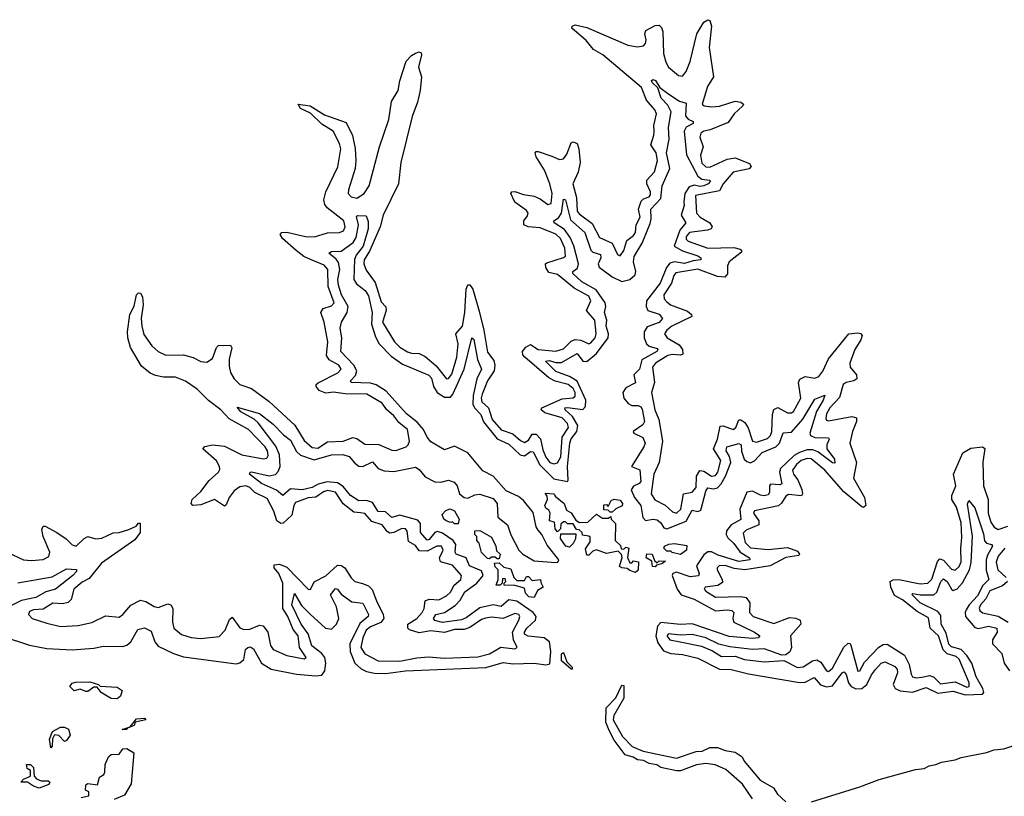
# Model space of a CAD drawing. Extents: x 2323203 to 2567568, y 883585 to 1022917.
# Tile 61 of 256: x 2452145 to 2457197, y 940702 to 944688. Entities that reach past the tile are written whole.
import ezdxf

# ---------------------------------------------------------------- set-up
doc = ezdxf.new("R2010")
doc.units = 0

msp = doc.modelspace()

# ---------------------------------------------------------------- linework, layer by layer
at = {"layer": '0CON10XD'}
for points in [[(2452771.4, 943115), (2452782.2, 943072.2), (2452823.1, 943013.1), (2452855, 942985.4), (2452895, 942966.5), (2452985, 942968.3), (2453035, 942954.3), (2453075, 942933.7), (2453105, 942929.7), (2453135, 942948.8), (2453155.3, 943004.7), (2453164.7, 943015.3), (2453227.1, 943017.1), (2453233.6, 943003.6), (2453219.6, 942945), (2453218.9, 942908.9), (2453226.8, 942876.8), (2453244.8, 942844.8), (2453275, 942815.9), (2453335, 942795.3), (2453425, 942727.9), (2453557.4, 942607.4), (2453605, 942527.3), (2453645, 942492.8), (2453675, 942488), (2453725, 942521.8), (2453805, 942524.2), (2453855, 942543.9), (2453875, 942537.9), (2453915, 942508.9), (2453987.5, 942507.5), (2454055, 942477.8), (2454075, 942475.9), (2454127.5, 942495), (2454138.5, 942505), (2454144.7, 942525.3), (2454135.3, 942585), (2454090, 942620), (2454064.3, 942655), (2454026.4, 942686.4), (2454005, 942718.8), (2453926.3, 942766.3), (2453815, 942766.9), (2453755, 942776.9), (2453715, 942771.2), (2453681.6, 942785), (2453666.6, 942805), (2453666.4, 942815), (2453676.2, 942823.8), (2453777.5, 942875), (2453793.7, 942895), (2453782.8, 942915), (2453732.9, 942942.8), (2453719.8, 942965), (2453726.3, 943035), (2453707, 943135), (2453690.3, 943185), (2453702.2, 943205), (2453745, 943218.8), (2453758.1, 943235), (2453727.7, 943317.7), (2453725.2, 943405.2), (2453707.7, 943427.7), (2453637.4, 943457.4), (2453603.1, 943473.1), (2453563.8, 943503.8), (2453493.5, 943565), (2453480.8, 943585), (2453490, 943595), (2453515, 943598), (2453611.2, 943575), (2453657.4, 943572.6), (2453725, 943593.6), (2453785, 943595.3), (2453806.3, 943603.7), (2453815.2, 943625), (2453808.8, 943655), (2453721.8, 943721.8), (2453710.1, 943740.1), (2453706.1, 943763.9), (2453716.2, 943805), (2453777.7, 943932.3), (2453792.3, 944025), (2453785, 944053.1), (2453752.6, 944115), (2453695, 944151.4), (2453637.5, 944207.5), (2453585, 944231.8), (2453573.3, 944255), (2453635, 944245.3), (2453708.8, 944198.8), (2453820.8, 944160.9), (2453853, 944093), (2453866.1, 944026.1), (2453869.9, 943965), (2453866.2, 943925), (2453831.9, 943815), (2453830.7, 943795), (2453845, 943778.8), (2453875, 943771.9), (2453912.5, 943795), (2453937.9, 943835), (2453991.3, 944035), (2454039.7, 944175), (2454052.8, 944267.2), (2454087, 944325), (2454095, 944374), (2454127.1, 944475), (2454155, 944504.5), (2454175, 944516), (2454195, 944522.2), (2454205, 944518), (2454207, 944507), (2454190.8, 944445), (2454206.1, 944395), (2454200.2, 944325), (2454186, 944265), (2454158.2, 944191.8), (2454099.8, 943955), (2454088.4, 943845), (2454009, 943685), (2453994.9, 943625), (2453939.9, 943500.1), (2453911.7, 943455), (2453910.5, 943435), (2453922.9, 943402.9), (2453969.1, 943339.1), (2453999.2, 943239.2), (2454023.6, 943213.6), (2454024.9, 943195), (2454006.4, 943135), (2454068.4, 943035), (2454095, 943007.1), (2454135, 942982.8), (2454155, 942975.9), (2454195, 942974.4), (2454225, 942959), (2454281.7, 942911.7), (2454335, 942845.3), (2454345, 942847.1), (2454361.3, 942868.7), (2454388.1, 942955), (2454394.5, 943025), (2454383.4, 943075), (2454417.6, 943115), (2454428.5, 943185), (2454435.3, 943305), (2454445, 943327.1), (2454455, 943326.7), (2454470.3, 943305), (2454501.6, 943191.6), (2454526.4, 943095), (2454545, 942981.1), (2454577.9, 942937.9), (2454583.3, 942915), (2454578.7, 942885), (2454544.5, 942835), (2454517.9, 942765), (2454513, 942745), (2454516.2, 942726.2), (2454549.5, 942695), (2454569.7, 942635), (2454615, 942583.2), (2454675, 942562.8), (2454715, 942527.6), (2454735, 942518.4), (2454755, 942529.5), (2454775, 942559.7), (2454795, 942560.7), (2454817.3, 942537.3), (2454829.7, 942480.3), (2454845, 942442), (2454865, 942415.2), (2454885, 942407.4), (2454905, 942414.1), (2454920.5, 942445), (2454928.8, 942545), (2454960, 942595), (2454955.5, 942615), (2454927.5, 942645), (2454839.3, 942669.3), (2454820.7, 942685), (2454823.1, 942695), (2454927.8, 942742.2), (2454985, 942747.1), (2454995.6, 942755), (2454994.5, 942775), (2454984.8, 942795), (2454959.2, 942815), (2454893, 942833), (2454860.3, 942850.3), (2454737, 942955), (2454727.2, 942967.2), (2454724.8, 942985), (2454742.2, 943007.8), (2454765, 943020), (2454805.9, 942995.9), (2454895, 942986.3), (2454935, 942999.2), (2454975, 943037.6), (2454995, 943046.3), (2455023.6, 943043.6), (2455065, 943024.6), (2455075, 943028.5), (2455097, 943055), (2455101.9, 943075), (2455095.4, 943145.4), (2455072.5, 943172.5), (2455053.3, 943195), (2455074.7, 943245), (2455065, 943269.7), (2454989.3, 943309.3), (2454905, 943379.8), (2454859.8, 943389.8), (2454844, 943416), (2454842.5, 943435), (2454849.5, 943440.5), (2454935, 943466.6), (2454945.2, 943474.8), (2454942.2, 943515), (2454919, 943565), (2454895, 943586.4), (2454815, 943618.8), (2454754.5, 943624.5), (2454731.2, 943635), (2454730.8, 943655), (2454749.5, 943680.5), (2454752.9, 943695), (2454745, 943707.8), (2454685, 943751.6), (2454664.5, 943795), (2454670, 943805), (2454684.6, 943805.4), (2454730.2, 943790.2), (2454785, 943781.3), (2454815, 943769.1), (2454855, 943739.7), (2454871.8, 943745), (2454877.1, 943795), (2454865.4, 943845), (2454838.3, 943915), (2454795, 943983.5), (2454789.4, 944005), (2454795, 944011.4), (2454805, 944010.9), (2454875, 943988.2), (2454915, 943970), (2454935, 943973.3), (2454951.5, 943998.5), (2454974.1, 944055.9), (2454985, 944061.1), (2455005, 944052.9), (2455013.5, 944025), (2455020.4, 943955), (2455010, 943905), (2454983.7, 943845), (2455002.4, 943775), (2455005.5, 943705), (2455015, 943691), (2455081.9, 943641.9), (2455120.4, 943570.4), (2455185, 943541.6), (2455212.1, 943482.1), (2455225, 943475.7), (2455245, 943503.5), (2455259.5, 943555), (2455295, 943580.5), (2455305.2, 943595), (2455307.5, 943635), (2455327.9, 943675), (2455319.3, 943715), (2455333, 943757), (2455345, 943769), (2455375, 943778.8), (2455381.8, 943788.2), (2455381.2, 943805), (2455362.1, 943845), (2455362.2, 943865), (2455402.6, 943907.4), (2455416.9, 943965), (2455410.5, 944005), (2455382.4, 944045), (2455399.1, 944095), (2455399.8, 944115), (2455398.5, 944145), (2455412.9, 944205), (2455403.3, 944225), (2455361.7, 944275), (2455335, 944340), (2455136.9, 944506.9), (2455088.8, 944535), (2455052, 944582), (2454978.6, 944645), (2454979.2, 944655), (2454995, 944661.2), (2455055, 944648.1), (2455265, 944556.4), (2455315, 944548.4), (2455345, 944553.3), (2455355.8, 944565), (2455358.4, 944585), (2455351.8, 944615), (2455357.1, 944632.9), (2455405, 944657.5), (2455425, 944659.4), (2455438, 944648), (2455445, 944626.7), (2455448.4, 944515), (2455459.3, 944469.3), (2455474, 944445), (2455525, 944402.3), (2455545, 944398.8), (2455565, 944421.5), (2455585, 944472.9), (2455619.6, 944615), (2455654.3, 944675), (2455675, 944688), (2455685, 944683.8), (2455694.6, 944654.6), (2455682.2, 944545), (2455703.8, 944395), (2455673.5, 944345), (2455646.7, 944255), (2455656, 944245), (2455695, 944240), (2455735.2, 944244.8), (2455815, 944269.4), (2455845, 944265.4), (2455857.8, 944255), (2455854.5, 944245), (2455810.2, 944205), (2455780.3, 944159.7), (2455687.6, 944122.4), (2455654.4, 944115.6), (2455638.8, 944105), (2455633.8, 944085), (2455651, 944035), (2455637.5, 943992.5), (2455645, 943951.6), (2455665, 943932.7), (2455685, 943930.2), (2455775, 943971.6), (2455815, 943979.5), (2455889.2, 943949.2), (2455897.8, 943935), (2455887.6, 943922.4), (2455805, 943904.8), (2455754.2, 943845), (2455735, 943809.8), (2455613.1, 943785), (2455617.4, 943695), (2455635.9, 943675), (2455685.8, 943645.8), (2455697.8, 943625), (2455692.3, 943615), (2455673, 943607), (2455582.3, 943595), (2455563.9, 943575), (2455565, 943561.5), (2455575, 943551), (2455674.8, 943515.2), (2455808.7, 943518.7), (2455840.8, 943510.8), (2455848.9, 943505), (2455848.9, 943495), (2455784.8, 943445), (2455777.1, 943425), (2455776.7, 943383.3), (2455762.8, 943367.2), (2455725, 943370.3), (2455625, 943407.8), (2455511, 943389), (2455500.7, 943375), (2455489.8, 943335), (2455449.5, 943275), (2455451.3, 943255), (2455465, 943239.6), (2455484.8, 943224.8), (2455571.2, 943191.2), (2455591.3, 943175), (2455593.8, 943165), (2455490.7, 943115), (2455464.7, 943095), (2455453.8, 943075), (2455466.5, 943055), (2455528.4, 943018.4), (2455545.2, 942995), (2455548.1, 942971.9), (2455535, 942965.7), (2455495, 942969.9), (2455470.4, 942965), (2455407.1, 942925), (2455392, 942905), (2455401.2, 942825), (2455385.8, 942775), (2455403.9, 942685), (2455424.8, 942635), (2455442.9, 942525), (2455426.2, 942415), (2455397.8, 942355), (2455384.2, 942255), (2455403.7, 942223.7), (2455455.8, 942195.8), (2455495, 942161.4), (2455515, 942155.8), (2455536.2, 942175), (2455550.9, 942255), (2455595, 942263.3), (2455615, 942286.7), (2455618.1, 942345), (2455635, 942373.8), (2455655, 942370.8), (2455695, 942344.4), (2455715, 942348.9), (2455726.1, 942365), (2455741.6, 942425), (2455705.2, 942485), (2455725.1, 942534.9), (2455739.1, 942600.9), (2455755, 942604.1), (2455805, 942585.3), (2455818.9, 942595), (2455835, 942633.5), (2455845, 942633.9), (2455865, 942620.3), (2455883.1, 942593.1), (2455905, 942523.8), (2455925, 942520), (2455981.5, 942538.5), (2455996.2, 942553.8), (2456003.2, 942575), (2456007.7, 942662.3), (2456015, 942686.4), (2456035, 942698.2), (2456085, 942669.2), (2456105, 942669.7), (2456115, 942677.1), (2456153.5, 942745), (2456141.5, 942825), (2456147.4, 942842.6), (2456175, 942856), (2456225, 942847.4), (2456245, 942855.9), (2456265.6, 942884.4), (2456295, 942947.9), (2456399.2, 943075), (2456445, 943081.1), (2456458, 943078), (2456466.5, 943066.5), (2456460, 943045), (2456429.7, 942995), (2456403.9, 942925), (2456406.5, 942905), (2456439.1, 942865), (2456440.4, 942845), (2456424.4, 942835), (2456385, 942826.1), (2456369.1, 942815), (2456351.2, 942748.8), (2456300.8, 942695), (2456284.5, 942665), (2456281.7, 942641.7), (2456285, 942631.9), (2456295, 942628.2), (2456415, 942650.5), (2456438.5, 942645), (2456438.6, 942625), (2456417.5, 942575), (2456404.2, 942514.2), (2456438.6, 942415), (2456423.6, 942335), (2456479, 942235), (2456485.7, 942194.3), (2456475, 942183.3), (2456465, 942187.9), (2456373.8, 942263.8), (2456276, 942375), (2456206.1, 942433.9)], [(2452055, 941523.2), (2452195, 941477.8), (2452285, 941460.5), (2452415, 941453.4), (2452525, 941462.7), (2452575, 941472.7), (2452675, 941471.2), (2452695, 941477.9), (2452715, 941494.5), (2452751.8, 941558.2), (2452785, 941567.1), (2452820.2, 941550.2), (2452839.1, 941495), (2452855, 941473.1), (2452934.3, 941434.3), (2452985, 941418.2), (2453255, 941382), (2453275, 941387.5), (2453295.5, 941404.5), (2453304.3, 941455.7), (2453315, 941466), (2453328.1, 941468.1), (2453345, 941459.1), (2453385.9, 941385), (2453434.8, 941354.8), (2453565, 941328.4), (2453665, 941319.5), (2453695, 941323.9), (2453710.8, 941345), (2453715.8, 941385), (2453709.8, 941415), (2453695, 941434), (2453644.5, 941474.5), (2453625.3, 941535), (2453589.2, 941585), (2453541.8, 941685), (2453555, 941742.5), (2453591.4, 941681.4), (2453635, 941637), (2453714.7, 941565), (2453745, 941560.4), (2453771.2, 941585), (2453782, 941615), (2453771.2, 941675), (2453739.2, 941735), (2453765, 941767.5), (2453775, 941764.5), (2453795, 941739.7), (2453849.2, 941699.2), (2453905, 941693.9), (2453934.3, 941635), (2453933.6, 941625), (2453890.5, 941589.5), (2453838.5, 941485), (2453841, 941445), (2453864.9, 941384.9), (2453896.5, 941356.5), (2453925, 941341.5), (2453965, 941333), (2454022.2, 941332.2), (2454125, 941345.4), (2454537.1, 941362.9), (2454625, 941389.2), (2454675, 941381.3), (2454785, 941384.8), (2454845, 941377.1), (2454865, 941382.4), (2454870.1, 941445), (2454862.9, 941495), (2454835, 941515.8), (2454752.9, 941522.9), (2454735, 941533.4), (2454734.5, 941545), (2454747.3, 941565), (2454791, 941605), (2454794.1, 941625), (2454778.8, 941645), (2454695, 941703.4), (2454655, 941711), (2454615, 941675.2), (2454575, 941684.6), (2454505, 941668.8), (2454435, 941618.2), (2454412, 941608), (2454315, 941593.3), (2454274.1, 941604.1), (2454268.1, 941615), (2454279.6, 941635), (2454325, 941646), (2454378.8, 941681.2), (2454405, 941708.1), (2454428.3, 941751.7), (2454490, 941795), (2454523, 941835), (2454515, 941859.8), (2454453.6, 941885), (2454435.7, 941925), (2454384.7, 941945), (2454379.1, 941955), (2454382.4, 941995), (2454369, 942015), (2454315, 942051.7), (2454289.3, 942060.7), (2454275, 942055.2), (2454245, 942020.7), (2454235, 942017.1), (2454201.3, 942055), (2454202.1, 942102.1), (2454188.3, 942118.3), (2454095, 942144.2), (2454055, 942132.5), (2454021.6, 942161.6), (2453983.4, 942163.4), (2453955, 942209.5), (2453925, 942220.6), (2453885, 942218.6), (2453842.7, 942245), (2453805, 942292.2), (2453775, 942310.3), (2453723.3, 942316.7), (2453676.6, 942303.4), (2453645, 942287.2), (2453595, 942275.1), (2453535, 942279.8), (2453495, 942246.2), (2453462.6, 942272.6), (2453385, 942306.9), (2453324.2, 942355), (2453326.7, 942365), (2453335, 942366.5), (2453425, 942346.5), (2453456.6, 942353.4), (2453471.1, 942368.9), (2453481.6, 942395), (2453477.8, 942455), (2453458.6, 942498.6), (2453368.9, 942618.9), (2453347.7, 942637.7), (2453280, 942675), (2453260.8, 942699.2), (2453375, 942665.9), (2453445, 942611.8), (2453497.7, 942557.7), (2453535, 942529.2), (2453565, 942472), (2453585, 942453), (2453655, 942428.8), (2453745, 942454.4), (2453803.2, 942456.8), (2453835, 942446.7), (2453865, 942411.1), (2453885, 942397), (2453905.5, 942394.5), (2453955, 942418.9), (2453984.8, 942384.8), (2454015, 942372.7), (2454065, 942369.3), (2454175, 942391.1), (2454195, 942378.9), (2454225, 942340.8), (2454275, 942316.3), (2454305, 942314.4), (2454345, 942324.8), (2454374.6, 942315), (2454390.2, 942295), (2454402.1, 942255), (2454425, 942235.8), (2454445, 942231.8), (2454480.9, 942249.1), (2454505, 942252.6), (2454575, 942230.3), (2454595.2, 942205), (2454598.2, 942135), (2454648.3, 942095), (2454665, 942044.1), (2454706.4, 941965), (2454725.7, 941945), (2454785, 941910.9), (2454895, 941901.1), (2454906.4, 941903.6), (2454910.8, 941915), (2454850.7, 941990.7), (2454823.6, 942045), (2454805, 942067.3), (2454794.4, 942085), (2454779, 942159), (2454730.1, 942220.1), (2454705, 942240.8), (2454640.5, 942270.5), (2454574.2, 942345), (2454521.8, 942371.8), (2454444.2, 942464.2), (2454375, 942499.6), (2454325, 942480.8), (2454255, 942521.2), (2454234.8, 942545), (2454216.7, 942585), (2454185, 942622.6), (2454128.9, 942665), (2454025, 942780.8), (2453973.8, 942813.8), (2453945, 942823.1), (2453845.4, 942825.4), (2453841.8, 942835), (2453868.7, 942861.3), (2453874.5, 942885), (2453858.8, 942915), (2453792.8, 942985), (2453797.1, 943055), (2453789.2, 943105), (2453795.8, 943135.8), (2453825.9, 943185), (2453830.1, 943215), (2453795.4, 943275), (2453780.4, 943325), (2453777.4, 943355), (2453787.7, 943405), (2453781.5, 943441.5), (2453769.4, 943459.4), (2453730.7, 943489.3), (2453745, 943498.2), (2453795, 943500.5), (2453856.5, 943543.5), (2453870.7, 943569.3), (2453882.5, 943635), (2453872.5, 943677.5), (2453877.7, 943682.3), (2453922, 943682), (2453932.6, 943652.6), (2453933.3, 943615), (2453907.9, 943525), (2453871.3, 943478.7), (2453862.3, 943457.7), (2453859.5, 943355), (2453872.8, 943332.8), (2453917.8, 943297.8), (2453935, 943270.9), (2453953.4, 943185), (2453950.5, 943125), (2453970.4, 943060.4), (2453988.5, 943025), (2454050.1, 942960.1), (2454109.4, 942919.4), (2454145.9, 942904.1), (2454244, 942864), (2454257.2, 942847.2), (2454268.6, 942805), (2454287.4, 942775), (2454325, 942750.3), (2454355, 942751.2), (2454368, 942765), (2454425.9, 942894.1), (2454465, 943054.2), (2454475, 943045.8), (2454493.3, 942943.3), (2454514, 942895), (2454490.9, 942845), (2454471.8, 942758.2), (2454469.2, 942715), (2454478.9, 942695), (2454511.1, 942661.1), (2454524.2, 942624.2), (2454595, 942537.2), (2454655, 942509.7), (2454713.2, 942455), (2454735, 942450.1), (2454765, 942470.8), (2454779.9, 942469.9), (2454813.1, 942403.1), (2454885, 942331.7), (2454955, 942318.1), (2454959.2, 942325), (2454955.9, 942395), (2454967.2, 942515), (2454974, 942536), (2455003.6, 942575), (2455009.4, 942605), (2454980.8, 942650.8), (2454943, 942685), (2454942.5, 942695), (2454955, 942698.1), (2455035, 942687.3), (2455047.8, 942702.2), (2455049.8, 942735), (2455005, 942832.2), (2454966.6, 942856.6), (2454895, 942881.7), (2454842.2, 942935), (2454862.1, 942937.9), (2454895, 942928.1), (2454925, 942928.6), (2455005, 942974.1), (2455034.1, 942935), (2455055, 942934.1), (2455104.6, 942975), (2455163.4, 943055), (2455166.1, 943075), (2455154, 943115), (2455157.4, 943145), (2455145.2, 943185), (2455152.1, 943215), (2455148.7, 943235), (2455102.2, 943302.2), (2455028.3, 943341.7), (2454982.6, 943385), (2454982.9, 943395), (2455007.3, 943412.7), (2455011.4, 943435), (2454987.4, 943527.4), (2454970, 943570), (2454940.5, 943610.5), (2454886.7, 943645), (2454885.6, 943655), (2454909.5, 943670.5), (2454925.5, 943694.5), (2454935, 943767.5), (2454945, 943764), (2454970.8, 943660.8), (2455044.8, 943595), (2455075.7, 943505), (2455085.5, 943495), (2455125, 943483.1), (2455126.2, 943465), (2455112.6, 943435), (2455118.1, 943418.1), (2455185, 943367.8), (2455235, 943344.8), (2455275.8, 943354.2), (2455301.9, 943378.1), (2455306.1, 943395), (2455293.5, 943445), (2455298.3, 943471.7), (2455339.3, 943540.7), (2455378.9, 943641.1), (2455384.9, 943665), (2455383.9, 943715), (2455435, 943770.5), (2455441.5, 943835), (2455480.2, 943925), (2455464, 944005), (2455477.3, 944075), (2455473.4, 944135), (2455487.2, 944215), (2455469.5, 944249.5), (2455436.9, 944285), (2455418.3, 944338.3), (2455389.6, 944365), (2455385.8, 944375), (2455395, 944380.5), (2455407.1, 944375), (2455429.7, 944339.7), (2455475.8, 944305.8), (2455529.5, 944269.5), (2455565, 944260), (2455561.7, 944195), (2455575, 944178.1), (2455600, 944165), (2455600.6, 944155), (2455565, 944136.5), (2455554.4, 944115), (2455566.3, 943995), (2455624.2, 943884.2), (2455645, 943869), (2455684.6, 943864.6), (2455689.3, 943859.3), (2455677.5, 943845), (2455655, 943834.4), (2455635, 943831.8), (2455605, 943838.3), (2455580.3, 943829.7), (2455557.3, 943795), (2455552.9, 943752.9), (2455553.6, 943735), (2455539.3, 943685), (2455563.2, 943645), (2455532.5, 943607.6), (2455503.1, 943525), (2455545, 943501.3), (2455625, 943476.3), (2455640, 943465), (2455640, 943455), (2455599.5, 943450.5), (2455555, 943436.1), (2455505, 943445.8), (2455481.3, 943438.7), (2455464, 943416), (2455431.2, 943335), (2455361.5, 943245), (2455359.4, 943215), (2455368.4, 943195), (2455425, 943176.5), (2455443.2, 943155), (2455425, 943134.1), (2455365, 943112), (2455348.4, 943085), (2455348.8, 943055), (2455361.2, 943025), (2455375, 943013), (2455415, 942999.6), (2455418.8, 942995), (2455413.7, 942985), (2455337.3, 942942.7), (2455325.1, 942894.9), (2455296.6, 942865), (2455305.2, 942824.8), (2455255, 942799.1), (2455239, 942775), (2455245, 942745.4), (2455267.1, 942717.1), (2455285, 942707.1), (2455318, 942708)], [(2452085, 941953.7), (2452165, 941915.9), (2452205, 941912.2), (2452265, 941916.8), (2452295, 941932.3), (2452300.2, 941955), (2452265.7, 942035), (2452258.5, 942071.5), (2452265, 942087.5), (2452275, 942087.9), (2452335, 942055.4), (2452384, 942024), (2452415, 941992.3), (2452435, 941985.4), (2452475, 942024.6), (2452495, 942035.4), (2452535, 942023.2), (2452567.1, 942027.1), (2452625, 942053.8), (2452656.1, 942056.1), (2452705, 942071.2), (2452742.1, 942087.9), (2452755, 942103.3), (2452763, 942103), (2452763.1, 942055), (2452735, 942017.5), (2452565, 941899.2), (2452500.8, 941819.2), (2452465, 941801.2), (2452422, 941765), (2452408.4, 941711.6), (2452394.1, 941695.9), (2452365, 941689.5), (2452315, 941693.4), (2452265, 941662.2), (2452215, 941659.2), (2452195, 941650), (2452190.6, 941635), (2452209.2, 941615), (2452285, 941589.6), (2452355, 941574), (2452445, 941578.4), (2452515, 941594.6), (2452585, 941628.8), (2452655, 941621.2), (2452675, 941634.5), (2452715, 941682.7), (2452765, 941708.4), (2452792.4, 941702.4), (2452835, 941676.7), (2452855, 941671.6), (2452905, 941689.1), (2452921.1, 941685), (2452931.1, 941665), (2452928.7, 941595), (2452936, 941565), (2452975, 941532.5), (2453025, 941517.6), (2453075, 941512.2), (2453167.9, 941522.1), (2453199.4, 941555), (2453220.8, 941609.2), (2453235, 941621.9), (2453275, 941566.8), (2453295, 941557.2), (2453325, 941559), (2453375, 941579.4), (2453395, 941576.1), (2453418.3, 941545), (2453432.2, 941475), (2453445.5, 941455), (2453515, 941425.3), (2453605, 941406.7), (2453615.6, 941415), (2453579.8, 941465), (2453573.5, 941525), (2453548.4, 941558.4), (2453520.2, 941625), (2453495.7, 941665.7), (2453495.1, 941795.1), (2453475.1, 941845.1), (2453450.8, 941875), (2453450.3, 941889.7), (2453477.6, 941892.4), (2453515, 941878.7), (2453625.7, 941764.3), (2453636.2, 941763.8), (2453656.6, 941803.4), (2453715, 941834.2), (2453775, 941888.1), (2453795, 941886.4), (2453813.7, 941873.7), (2453845, 941823.1), (2453863.8, 941803.8), (2453903.2, 941793.2), (2453935, 941782.5), (2453953.9, 941763.9), (2453975.1, 941705.1), (2454010.5, 941635), (2454013.8, 941615), (2453997, 941593), (2453945, 941572.2), (2453922.6, 941555), (2453904.8, 941515), (2453895.2, 941465), (2453915, 941432.2), (2453985, 941396.6), (2454095, 941395.2), (2454182.9, 941412.9), (2454242.9, 941417.1), (2454325, 941410.9), (2454495, 941417.3), (2454555, 941433), (2454613.6, 941466.4), (2454685, 941458.5), (2454698, 941465), (2454678.9, 941505), (2454674, 941545), (2454706.7, 941605), (2454710.4, 941625), (2454705.4, 941635), (2454685, 941640), (2454625, 941613.8), (2454565, 941621), (2454535, 941616.4), (2454515, 941609.5), (2454455, 941567.4), (2454425, 941558.3), (2454375, 941557.4), (2454325, 941543.3), (2454255, 941550.6), (2454195, 941540.3), (2454145, 941555.6), (2454136, 941565), (2454135.7, 941585), (2454182.5, 941615), (2454210.5, 941645), (2454220.4, 941665), (2454225.3, 941705), (2454245, 941714), (2454295, 941711), (2454335, 941730), (2454355, 941749.6), (2454373.9, 941786.1), (2454407.8, 941815), (2454411.3, 941835), (2454365, 941887.9), (2454303.3, 941905), (2454299.3, 941925), (2454317.5, 941965), (2454308.5, 941985), (2454285, 941985.2), (2454235, 941959.5), (2454195, 941962.5), (2454175, 941989.4), (2454140.1, 942010.1), (2454133.4, 942063.4), (2454125.2, 942075.2), (2454105, 942077), (2454065, 942055.8), (2454043.2, 942053.2), (2454030.5, 942060.5), (2454005, 942095.2), (2453952, 942112), (2453915, 942153.4), (2453893.4, 942156.6), (2453859.7, 942159.7), (2453805, 942202.6), (2453765, 942263.6), (2453725, 942271.2), (2453704.1, 942265), (2453665, 942236.3), (2453625, 942234.4), (2453560.7, 942209.3), (2453550.8, 942195), (2453542, 942145), (2453496, 942104), (2453485, 942101.6), (2453464.7, 942115), (2453449.7, 942165), (2453415, 942230.8), (2453351.4, 942261.4), (2453325, 942286.1), (2453305, 942295.8), (2453275, 942289.6), (2453245, 942269.2), (2453220.5, 942235), (2453205, 942197.5), (2453195, 942190.5), (2453145, 942224.7), (2453075, 942197.2), (2453032.5, 942195), (2453024, 942205), (2453030.6, 942225), (2453073.8, 942266.2), (2453117.7, 942322.3), (2453164.7, 942365), (2453171.2, 942378.8), (2453170.8, 942395), (2453155, 942423.6), (2453084.4, 942485.6), (2453095, 942496.7), (2453133.6, 942506.4), (2453195, 942498.2), (2453285, 942455.2), (2453396.7, 942433.3), (2453413.2, 942436.8), (2453419.5, 942450.5), (2453415.9, 942475), (2453405.2, 942495), (2453319.2, 942585), (2453219.6, 942639.6), (2453176.2, 942685), (2453114, 942734), (2453055, 942790.9), (2452995, 942832.3), (2452945, 942852.9), (2452883.2, 942853.2), (2452841.9, 942861.9), (2452814.3, 942874.3), (2452770.1, 942910.1), (2452712.9, 943005), (2452700, 943055), (2452698.9, 943085), (2452710.8, 943175), (2452731.7, 943218.3), (2452744.3, 943275.7), (2452755, 943286.7), (2452765, 943283.8), (2452775.5, 943265), (2452778.7, 943225), (2452768.6, 943155), (2452771.4, 943115)], [(2455318, 942708), (2455331.5, 942701.5), (2455339, 942689), (2455351.1, 942625), (2455341.3, 942608.7), (2455292.9, 942575), (2455295.8, 942565), (2455342.7, 942542.7), (2455353.7, 942515), (2455347.2, 942495), (2455284.2, 942395), (2455326.9, 942376.9), (2455332.5, 942317.5), (2455323.5, 942306.5), (2455295, 942294), (2455282.3, 942275), (2455300.1, 942235), (2455331.6, 942195), (2455342.6, 942132.6), (2455355, 942117.8), (2455395, 942124.8), (2455415, 942121.6), (2455435, 942105.4), (2455450.6, 942080.6), (2455465, 942075.3), (2455565, 942113.2), (2455595, 942170.9), (2455625, 942163.6), (2455639.1, 942170.9), (2455665, 942267.5), (2455675, 942284.7), (2455705, 942280.5), (2455725, 942285.8), (2455744.1, 942305.9), (2455766.9, 942345), (2455793.5, 942415), (2455786.6, 942446.6), (2455769.6, 942475), (2455772.2, 942495), (2455835, 942513.4), (2455845.8, 942505.8), (2455847.5, 942472.5), (2455862.3, 942432.3), (2455875, 942419.8), (2455895, 942413.7), (2455915, 942423.7), (2455953.7, 942466.3), (2456024.9, 942495.1), (2456043.7, 942515), (2456062.8, 942567.2), (2456105, 942570.5), (2456162.9, 942637.1), (2456225, 942740), (2456275, 942760), (2456266.8, 942735), (2456232.9, 942677.2), (2456198.1, 942565), (2456203, 942553), (2456225, 942543.5), (2456295, 942542), (2456297.7, 942535), (2456285.6, 942505), (2456286.9, 942485), (2456325, 942431.4), (2456327.7, 942412.3), (2456315, 942412.9), (2456239.4, 942469.4), (2456215, 942480.6), (2456185, 942480.2), (2456145, 942467.2), (2456119.1, 942450.9), (2456049, 942385), (2456043.1, 942365), (2456054.7, 942305.3), (2456045, 942300.5), (2455996.5, 942303.5), (2455991.4, 942295), (2455991.8, 942261.8), (2455985, 942249.7), (2455965, 942244.2), (2455945, 942247.6), (2455905, 942268), (2455875, 942263), (2455839.7, 942175), (2455845, 942121.8), (2455795, 942095.1), (2455771.4, 942065), (2455770.3, 942045), (2455778.7, 942028.7), (2455809.5, 941999.5), (2455841.8, 941955), (2455888.5, 941925), (2455890.6, 941915), (2455835, 941906.2), (2455729.4, 941939.4), (2455695, 941956.5), (2455675, 941957.4), (2455655, 941941.8), (2455617.8, 941885), (2455631.1, 941845), (2455626.9, 941833.1), (2455585, 941828.8), (2455515, 941853), (2455496.8, 941845), (2455492.3, 941835), (2455517.6, 941765), (2455539.2, 941735), (2455605, 941712.9), (2455715, 941654.5), (2455775, 941659.4), (2455799.4, 941655), (2455808.9, 941645), (2455804.4, 941614.4), (2455808.8, 941595), (2455855, 941572.9), (2455915.5, 941545), (2455943.1, 941525), (2455934.3, 941515), (2455905, 941511), (2455785, 941521.4), (2455595, 941587.3), (2455535, 941584.2), (2455435, 941594.6), (2455417.2, 941575), (2455408.6, 941525), (2455419.3, 941489.3), (2455448.5, 941448.5), (2455485, 941433.9), (2455545, 941429.7), (2455625, 941411.1), (2455735, 941354.2), (2455795, 941352.4), (2455885, 941329.8), (2456145, 941286.5), (2456175, 941288.3), (2456220.7, 941310.7), (2456253.2, 941273.2), (2456285, 941264.4), (2456315, 941269.3), (2456365, 941335.8), (2456375, 941341.1), (2456385, 941326.7), (2456396.8, 941285), (2456411.5, 941265), (2456435, 941253.8), (2456465.6, 941254.4), (2456491.7, 941275), (2456514.5, 941325.5), (2456535, 941352.6), (2456565, 941384.8), (2456585, 941392.4), (2456635, 941368.1), (2456647.5, 941355), (2456649.2, 941335), (2456627, 941275), (2456637.1, 941255), (2456663, 941243), (2456725, 941236.7), (2456795, 941260.2), (2456855, 941231.4), (2456935, 941240.6), (2456995, 941222.2), (2457084.1, 941225.9), (2457091.1, 941235), (2457086.3, 941255), (2457052, 941315), (2457030.1, 941385), (2457004.6, 941425), (2456975, 941454.7), (2456925, 941468.9), (2456912, 941482), (2456898.7, 941538.7), (2456872.7, 941585), (2456870.9, 941629.1), (2456855, 941650.8), (2456764.8, 941695), (2456722.9, 941737.1), (2456727.3, 941742.7), (2456765.4, 941735.4), (2456835, 941736.2), (2456850.2, 941749.8), (2456870.9, 941805), (2456885, 941817.6), (2456903.3, 941805), (2456925, 941765.3), (2456935, 941758.6), (2456955, 941766.1), (2456982.2, 941797.8), (2457018, 941865), (2457027.4, 941902.6), (2457032.7, 942037.3), (2457008.3, 942201.7), (2457015, 942219.2), (2457045, 942181.9), (2457089, 942049), (2457095, 942013.5), (2457105, 942001.2), (2457130.8, 941995), (2457136.2, 941985), (2457110.4, 941939.6), (2457103.7, 941915), (2457102.7, 941862.7), (2457117.2, 941815), (2457085.8, 941784.2), (2457059.2, 941730.8), (2457016.7, 941685), (2457001, 941659), (2456995.1, 941645), (2456997.2, 941625), (2457045, 941567.8), (2457065, 941563.8), (2457115, 941575.1), (2457158.1, 941565), (2457159.7, 941545), (2457136.3, 941505), (2457136, 941485), (2457184.2, 941435), (2457195.7, 941385), (2457222.7, 941345)], [(2456206.1, 942433.9), (2456185, 942435.1), (2456154.7, 942425), (2456130.2, 942405), (2456110.2, 942375), (2456114.3, 942355), (2456136.9, 942326.9), (2456157.3, 942277.3), (2456160.6, 942255), (2456155.7, 942244.3), (2456089, 942251), (2456075, 942242.7), (2456054.2, 942205.8), (2456037.8, 942192.2), (2455915, 942166.8), (2455910, 942155), (2455936.8, 942115), (2455937.2, 942095), (2455871.4, 942068.6), (2455857.1, 942052.9), (2455867.4, 942005), (2455895, 941977), (2455985, 941969), (2456085, 941979.2), (2456135, 941959.8), (2456145.7, 941945), (2456142, 941938), (2456075, 941927.6), (2455994.7, 941885.3), (2455865, 941864.6), (2455810.2, 941870.2), (2455765, 941886.3), (2455734.5, 941885.5), (2455723.5, 941875), (2455722.6, 941865), (2455749.4, 941815), (2455750.5, 941799.5), (2455726.7, 941783.3), (2455662.5, 941775), (2455656.9, 941765), (2455665.5, 941755), (2455715, 941724), (2455845, 941728), (2455871.5, 941721.5), (2455891.2, 941695), (2455889, 941645), (2455907.3, 941625), (2456015, 941589.2), (2456095, 941619), (2456126.9, 941616.9), (2456150, 941605), (2456152.2, 941585), (2456099.3, 941525), (2456105.3, 941465), (2456096.6, 941443.4), (2456075, 941427.2), (2456055, 941426.4), (2455965, 941459.1), (2455905, 941455.8), (2455788.9, 941468.9), (2455732.6, 941482.6), (2455665, 941515.5), (2455595, 941532.4), (2455535, 941528.1), (2455474, 941535), (2455464.7, 941525), (2455480.5, 941505), (2455534.3, 941494.3), (2455642.3, 941472.3), (2455698.8, 941448.8), (2455745, 941420), (2455815, 941421.6), (2455863.8, 941403.8), (2455965, 941391.5), (2456065, 941398.9), (2456135, 941363.3), (2456165, 941366.9), (2456212.8, 941397.2), (2456235, 941402.2), (2456255, 941389.7), (2456283.8, 941345), (2456295, 941342), (2456315, 941359.3), (2456373.6, 941466.4), (2456395, 941487.2), (2456405, 941485.4), (2456411, 941471), (2456445, 941344.4), (2456455, 941345.7), (2456480, 941390), (2456553.1, 941466.9), (2456575, 941480.2), (2456595, 941482.8), (2456685, 941426.7), (2456709, 941379), (2456718.2, 941328.2), (2456725.8, 941315.8), (2456745, 941309.7), (2456773.8, 941313.8), (2456815, 941321), (2456835, 941312.4), (2456869.7, 941279.7), (2456945, 941289.9), (2457005, 941262.3), (2457015.9, 941265), (2457017, 941285), (2456964.3, 941405), (2456948.8, 941418.8), (2456903.6, 941433.6), (2456882.8, 941452.8), (2456858.4, 941525), (2456816, 941565), (2456807.6, 941617.6), (2456750.2, 941650.2), (2456675, 941709.4), (2456632.7, 941732.7), (2456614.1, 941775), (2456611.3, 941805), (2456626.5, 941813.5), (2456655, 941815.1), (2456765, 941792.7), (2456805, 941796), (2456825, 941816.8), (2456853.2, 941906.8), (2456865, 941921.2), (2456885, 941914.3), (2456925, 941867.4), (2456945, 941862.2), (2456965, 941881.4), (2456975.1, 941905), (2456973.3, 941975), (2456979.5, 942030.5), (2456974.6, 942105), (2456951.3, 942185), (2456927.4, 942225), (2456928.1, 942245), (2456947.5, 942295), (2456935.8, 942355), (2456983.1, 942465), (2457025, 942488.7), (2457085, 942495.5), (2457096.9, 942486.9), (2457086.6, 942416.6), (2457090, 942295), (2457114.3, 942225), (2457113, 942155), (2457128.2, 942108.2), (2457145, 942082.9), (2457165, 942071.2), (2457215, 942088)], [(2455305, 941850), (2455275, 941860), (2455261.7, 941871.7), (2455233.6, 941873.6), (2455221.7, 941881.7), (2455236.7, 941926.7), (2455232.5, 941942.5), (2455215, 941960), (2455155, 941947.5), (2455105, 941967.5), (2455085, 941960), (2455065, 941940), (2455055, 941940), (2455048.3, 941971.7), (2455071.7, 942008.3), (2455071.7, 942031.7), (2455065, 942037.5), (2455031.7, 942041.7), (2455030, 942055), (2455015, 942070), (2455001.7, 942071.7), (2454985, 942100), (2454955, 942100), (2454945, 942110), (2454935, 942110), (2454921.7, 942098.3), (2454920, 942075), (2454905, 942060), (2454892.5, 942075), (2454888.3, 942108.3), (2454863.3, 942115), (2454866.7, 942156.7), (2454860, 942170), (2454845, 942180), (2454840, 942195), (2454852.5, 942225), (2454851.7, 942241.7), (2454841.7, 942258.3), (2454886.7, 942255), (2454891.7, 942241.7), (2454938.8, 942205), (2454950, 942170), (2454975, 942156), (2454998.3, 942118.3), (2455017.5, 942107.5), (2455060.7, 942109.3), (2455105, 942150), (2455135, 942130), (2455165, 942130), (2455178.3, 942138.3), (2455180, 942125), (2455201.7, 942101.7), (2455200, 942015), (2455228.3, 941988.3), (2455231.7, 941971.7), (2455245, 941970), (2455255, 941980), (2455270, 941975), (2455263, 941927), (2455275, 941900), (2455285, 941900), (2455295, 941910), (2455320, 941905), (2455317.5, 941862.5), (2455305, 941850)], [(2455185, 942160), (2455175, 942160), (2455165, 942170), (2455141.7, 942171.7), (2455141.7, 942198.3), (2455155, 942200), (2455165, 942190), (2455180, 942220), (2455195, 942227.5), (2455225, 942222.5), (2455237.5, 942205), (2455236.7, 942193.3), (2455203, 942177), (2455185, 942160)], [(2454395, 942100), (2454375, 942100), (2454365, 942110), (2454355, 942107.5), (2454333.3, 942115), (2454321.2, 942125), (2454312.5, 942147.5), (2454331.7, 942168.3), (2454353, 942177), (2454375, 942167.5), (2454400, 942125), (2454395, 942100)], [(2454605, 941920), (2454595, 941920), (2454585, 941930), (2454565, 941930), (2454555, 941920), (2454545, 941922.5), (2454515, 941952.5), (2454501.7, 942001.7), (2454490, 942015), (2454490, 942035), (2454480, 942045), (2454480, 942065), (2454505, 942066), (2454565, 942032.5), (2454587.5, 941985), (2454591.7, 941961.7), (2454610, 941945), (2454605, 941920)], [(2454965, 941980), (2454947.5, 941985), (2454932.5, 942005), (2454920, 942025), (2454921.7, 942048.3), (2454998.3, 942048.3), (2454997, 942023), (2454985, 942000), (2454965, 941980)], [(2455535, 941943.3), (2455493, 941953), (2455485, 941960), (2455465, 941960), (2455450, 941975), (2455452.5, 941985), (2455475, 941995.8), (2455505, 942000), (2455568.3, 941988.3), (2455566.7, 941965), (2455535, 941943.3)], [(2457198.5, 941975), (2457165.2, 941935), (2457154.2, 941904.2), (2457162.8, 941865), (2457205.8, 941825)], [(2455405, 941880), (2455391.7, 941881.7), (2455388.3, 941908.3), (2455360, 941925), (2455363, 941947), (2455390, 941945), (2455401.7, 941911.7), (2455415, 941900), (2455425, 941910), (2455458.3, 941908.3), (2455440, 941895), (2455411.7, 941888.3), (2455405, 941880)], [(2454785, 941722.5), (2454757.5, 941725), (2454740, 941745), (2454735, 941770), (2454685, 941783.3), (2454630, 941785), (2454630, 941795), (2454640, 941805), (2454635, 941820), (2454621.7, 941818.3), (2454620, 941795), (2454610, 941785), (2454590, 941785), (2454600, 941815), (2454600, 941865), (2454585, 941880), (2454581.7, 941898.3), (2454605, 941900), (2454628.3, 941878.3), (2454665, 941870), (2454680, 941825), (2454695, 941810), (2454735, 941810), (2454745, 941830), (2454755, 941830), (2454775, 941810), (2454817.5, 941815), (2454818.3, 941798.3), (2454830, 941775), (2454801.2, 941758.8), (2454785, 941722.5)], [(2452135, 941798), (2452311.9, 941828.1), (2452385, 941870), (2452436.2, 941866.2), (2452437.3, 941855), (2452417.3, 941835), (2452329.5, 941765), (2452278.3, 941751.7), (2452227.1, 941722.9), (2452155, 941707.4), (2452089.7, 941675)], [(2457212.2, 941805), (2457188.1, 941781.9), (2457122.9, 941757.1), (2457102.3, 941715), (2457075.3, 941685), (2457067.2, 941667.2), (2457070.9, 941655), (2457085, 941642.9), (2457165, 941627.1), (2457215.6, 941595.6)], [(2454975, 941354.5), (2454925, 941397.5), (2454925, 941432.5), (2454935, 941440), (2454951.7, 941391.7), (2454980, 941365), (2454980, 941355), (2454975, 941354.5)], [(2452645, 941202.5), (2452615, 941204.4), (2452593.3, 941215), (2452562.5, 941235), (2452541.7, 941261.7), (2452525, 941262.5), (2452495, 941240), (2452485, 941240), (2452455, 941252.5), (2452425, 941243.8), (2452402.5, 941265), (2452415, 941282.5), (2452431.7, 941288.3), (2452505, 941288.8), (2452550, 941275), (2452557.5, 941267.5), (2452645, 941261.2), (2452670, 941245), (2452662.5, 941215), (2452645, 941202.5)], [(2455905, 940689.3), (2455854.1, 940764.1), (2455768.5, 940838.5), (2455713.4, 940863.4), (2455665, 940870.5), (2455617.5, 940862.5), (2455535, 940833.3), (2455515, 940832.6), (2455435, 940850.3), (2455414.1, 940864.1), (2455375, 940870.3), (2455346.3, 940886.3), (2455315, 940889.7), (2455293.1, 940903.1), (2455251.2, 940915), (2455195, 940989.5), (2455170.1, 941040.1), (2455151.5, 941081.5), (2455154.7, 941155), (2455203.3, 941206.7), (2455235, 941272), (2455245, 941271.2), (2455245, 941206), (2455194, 941116), (2455189.7, 941095), (2455238.5, 941008.5), (2455287.8, 940957.8), (2455343.1, 940933.1), (2455515, 940897.9), (2455615, 940930.9), (2455646, 940934), (2455685, 940953), (2455725, 940952), (2455765, 940936), (2455815, 940929.1), (2455851.7, 940905), (2455861.6, 940881.6), (2455944.1, 940784.1), (2456012.3, 940745), (2456033.4, 940713.4), (2456075, 940672.5)], [(2452695, 941044), (2452670, 941045), (2452711.7, 941058.3), (2452745, 941100), (2452785, 941102.5), (2452792.5, 941095), (2452738.3, 941081.7), (2452732.5, 941065), (2452698.3, 941051.7), (2452695, 941044)], [(2452305, 940950), (2452297.5, 940995), (2452313.3, 941035), (2452355, 941056), (2452375, 941056), (2452395, 941046.7), (2452403.3, 941015), (2452385, 940987.5), (2452375, 940982.5), (2452345, 941013.8), (2452323.6, 941016.4), (2452313, 940997), (2452311.7, 940958.3), (2452305, 940950)], [(2456207, 940673), (2456455, 940750), (2456555, 940787.9), (2456741.3, 940838.7), (2456785, 940844.2), (2456811.2, 940858.8), (2456845, 940864.2), (2456875, 940877.3), (2456945, 940888.4), (2456975, 940900.7), (2457105, 940925.8), (2457145, 940939.8), (2457195, 940944.7), (2457255, 940965.3)], [(2452460, 940695), (2452500, 940705), (2452500, 940725), (2452483, 940733), (2452485, 940760), (2452495, 940767.5), (2452545, 940760), (2452555, 940800), (2452576.7, 940813.3), (2452582.5, 940825), (2452583.8, 940865), (2452600, 940905), (2452615, 940916.2), (2452655, 940917.5), (2452674.1, 940945.9), (2452695, 940947.5), (2452730, 940925), (2452716.7, 940765), (2452683, 940707), (2452630, 940685)], [(2452245, 940743.3), (2452215, 940753.8), (2452185, 940773.8), (2452150, 940775), (2452165, 940790), (2452200, 940805), (2452200, 940835), (2452182.5, 940845), (2452180, 940865), (2452200, 940865), (2452215, 940850), (2452220, 940805), (2452231.7, 940791.7), (2452255, 940781.2), (2452291.7, 940781.7), (2452300, 940775), (2452295, 940762.5), (2452245, 940743.3)]]:
    msp.add_lwpolyline(points, dxfattribs=at)

doc.saveas('drawing.dxf')
